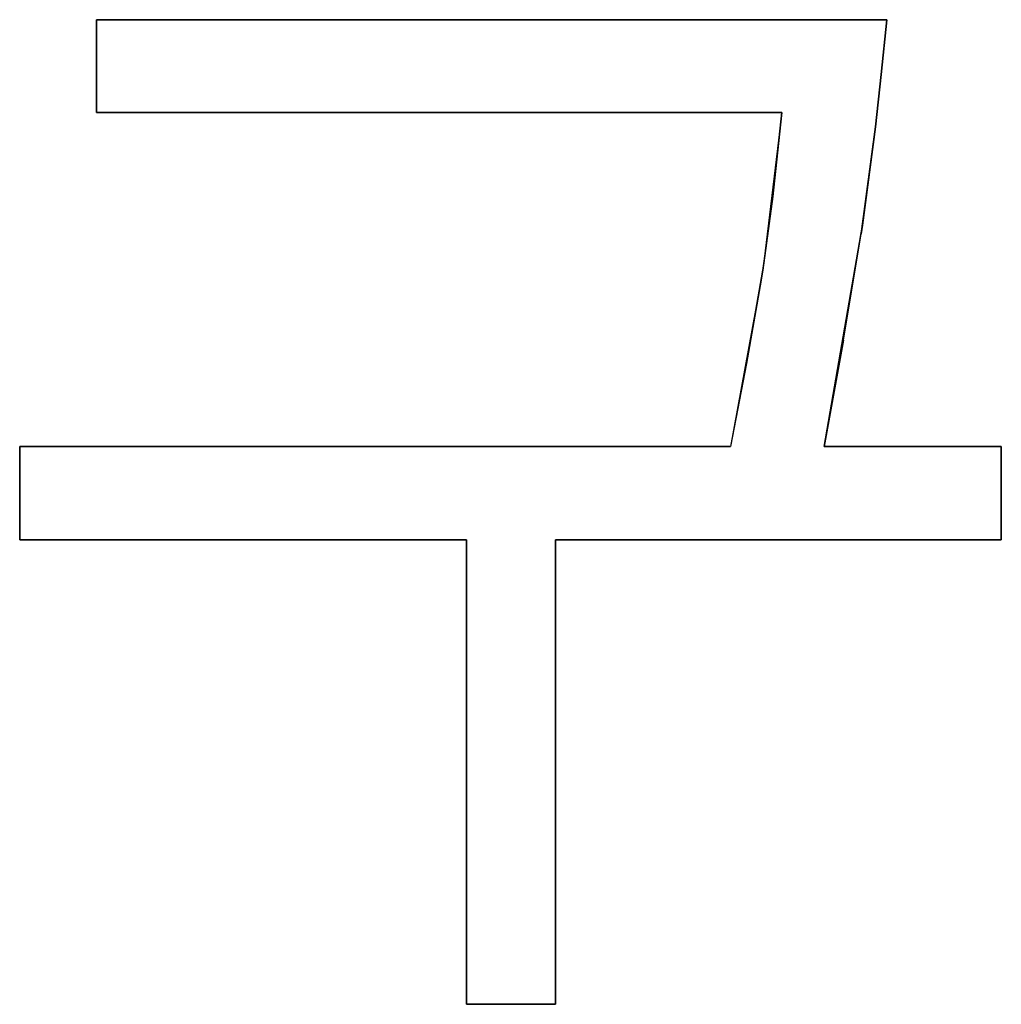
# Model space of a CAD drawing. Header units: inches. Extents: x 106 to 215, y -158 to -59.
# Tile 16 of 73: x 147 to 157, y -139 to -129. Entities that reach past the tile are written whole.
import ezdxf

# ---------------------------------------------------------------- set-up
doc = ezdxf.new("R2010")
doc.units = ezdxf.units.IN
doc.header["$MEASUREMENT"] = 0
doc.layers.add('_U+B808_U+C774_U+C5B4 1', color=7, linetype='Continuous')

# ---------------------------------------------------------------- blocks, each defined once
blk = doc.blocks.new('block 1161')
at = {"layer": '_U+B808_U+C774_U+C5B4 1', "color": 250, "lineweight": 25, "true_color": 0x333333}
for points in [[(147.126, -133.982), (151.72, -133.982)], [(147.126, -133.982), (147.126, -133.982)], [(151.72, -133.982), (147.126, -133.982)], [(147.126, -133.982), (147.126, -133.982)]]:
    blk.add_lwpolyline(points, dxfattribs=at)
blk = doc.blocks.new('block 1162')
at = {"layer": '_U+B808_U+C774_U+C5B4 1', "color": 250, "lineweight": 25, "true_color": 0x333333}
for points in [[(147.126, -133.982), (151.72, -133.982)], [(147.126, -133.982), (151.72, -133.982)], [(151.72, -133.982), (151.72, -133.982)], [(151.72, -133.982), (151.72, -133.982)]]:
    blk.add_lwpolyline(points, dxfattribs=at)
blk = doc.blocks.new('block 1163')
at = {"layer": '_U+B808_U+C774_U+C5B4 1', "color": 250, "lineweight": 25, "true_color": 0x333333}
for points in [[(151.72, -133.982), (151.72, -138.758)], [(151.72, -133.982), (151.72, -133.982)], [(151.72, -138.758), (151.72, -133.982)], [(151.72, -133.982), (151.72, -133.982)]]:
    blk.add_lwpolyline(points, dxfattribs=at)
blk = doc.blocks.new('block 1164')
at = {"layer": '_U+B808_U+C774_U+C5B4 1', "color": 250, "lineweight": 25, "true_color": 0x333333}
for points in [[(151.72, -133.982), (151.72, -138.758)], [(151.72, -133.982), (151.72, -138.758)], [(151.72, -138.758), (151.72, -138.758)], [(151.72, -138.758), (151.72, -138.758)]]:
    blk.add_lwpolyline(points, dxfattribs=at)
blk = doc.blocks.new('block 1165')
at = {"layer": '_U+B808_U+C774_U+C5B4 1', "color": 250, "lineweight": 25, "true_color": 0x333333}
for points in [[(151.72, -138.758), (152.634, -138.758)], [(151.72, -138.758), (151.72, -138.758)], [(152.634, -138.758), (151.72, -138.758)], [(151.72, -138.758), (151.72, -138.758)]]:
    blk.add_lwpolyline(points, dxfattribs=at)
blk = doc.blocks.new('block 1166')
at = {"layer": '_U+B808_U+C774_U+C5B4 1', "color": 250, "lineweight": 25, "true_color": 0x333333}
for points in [[(151.72, -138.758), (152.634, -138.758)], [(151.72, -138.758), (152.634, -138.758)], [(152.634, -138.758), (152.634, -138.758)], [(152.634, -138.758), (152.634, -138.758)]]:
    blk.add_lwpolyline(points, dxfattribs=at)
blk = doc.blocks.new('block 1167')
at = {"layer": '_U+B808_U+C774_U+C5B4 1', "color": 250, "lineweight": 25, "true_color": 0x333333}
for points in [[(152.634, -138.758), (152.634, -133.982)], [(152.634, -133.982), (152.634, -138.758)], [(152.634, -138.758), (152.634, -138.758)], [(152.634, -138.758), (152.634, -138.758)]]:
    blk.add_lwpolyline(points, dxfattribs=at)
blk = doc.blocks.new('block 1168')
at = {"layer": '_U+B808_U+C774_U+C5B4 1', "color": 250, "lineweight": 25, "true_color": 0x333333}
for points in [[(152.634, -138.758), (152.634, -133.982)], [(152.634, -138.758), (152.634, -133.982)], [(152.634, -133.982), (152.634, -133.982)], [(152.634, -133.982), (152.634, -133.982)]]:
    blk.add_lwpolyline(points, dxfattribs=at)
blk = doc.blocks.new('block 1169')
at = {"layer": '_U+B808_U+C774_U+C5B4 1', "color": 250, "lineweight": 25, "true_color": 0x333333}
for points in [[(152.634, -133.982), (157.216, -133.982)], [(152.634, -133.982), (152.634, -133.982)], [(157.216, -133.982), (152.634, -133.982)], [(152.634, -133.982), (152.634, -133.982)]]:
    blk.add_lwpolyline(points, dxfattribs=at)
blk = doc.blocks.new('block 1170')
at = {"layer": '_U+B808_U+C774_U+C5B4 1', "color": 250, "lineweight": 25, "true_color": 0x333333}
for points in [[(152.634, -133.982), (157.216, -133.982)], [(152.634, -133.982), (157.216, -133.982)], [(157.216, -133.982), (157.216, -133.982)], [(157.216, -133.982), (157.216, -133.982)]]:
    blk.add_lwpolyline(points, dxfattribs=at)
blk = doc.blocks.new('block 1171')
at = {"layer": '_U+B808_U+C774_U+C5B4 1', "color": 250, "lineweight": 25, "true_color": 0x333333}
for points in [[(157.216, -133.982), (157.216, -133.022)], [(157.216, -133.022), (157.216, -133.982)], [(157.216, -133.982), (157.216, -133.982)], [(157.216, -133.982), (157.216, -133.982)]]:
    blk.add_lwpolyline(points, dxfattribs=at)
blk = doc.blocks.new('block 1172')
at = {"layer": '_U+B808_U+C774_U+C5B4 1', "color": 250, "lineweight": 25, "true_color": 0x333333}
for points in [[(157.216, -133.982), (157.216, -133.022)], [(157.216, -133.982), (157.216, -133.022)], [(157.216, -133.022), (157.216, -133.022)], [(157.216, -133.022), (157.216, -133.022)]]:
    blk.add_lwpolyline(points, dxfattribs=at)
blk = doc.blocks.new('block 1173')
at = {"layer": '_U+B808_U+C774_U+C5B4 1', "color": 250, "lineweight": 25, "true_color": 0x333333}
for points in [[(157.216, -133.022), (155.394, -133.022)], [(155.394, -133.022), (157.216, -133.022)], [(157.216, -133.022), (157.216, -133.022)], [(157.216, -133.022), (157.216, -133.022)]]:
    blk.add_lwpolyline(points, dxfattribs=at)
blk = doc.blocks.new('block 1174')
at = {"layer": '_U+B808_U+C774_U+C5B4 1', "color": 250, "lineweight": 25, "true_color": 0x333333}
for points in [[(157.216, -133.022), (155.394, -133.022)], [(157.216, -133.022), (155.394, -133.022)], [(155.394, -133.022), (155.394, -133.022)], [(155.394, -133.022), (155.394, -133.022)]]:
    blk.add_lwpolyline(points, dxfattribs=at)
blk = doc.blocks.new('block 2222')
at = {"layer": '_U+B808_U+C774_U+C5B4 1', "color": 250, "lineweight": 25, "true_color": 0x333333}
for points in [[(155.394, -133.022), (155.594, -131.93)], [(155.394, -133.022), (155.594, -131.93)], [(155.594, -131.93), (155.594, -131.93)], [(155.394, -133.022), (155.394, -133.022)]]:
    blk.add_lwpolyline(points, dxfattribs=at)
blk = doc.blocks.new('block 2223')
at = {"layer": '_U+B808_U+C774_U+C5B4 1', "color": 250, "lineweight": 25, "true_color": 0x333333}
for points in [[(155.394, -133.022), (155.789, -130.746)], [(155.594, -131.93), (155.789, -130.746)], [(155.789, -130.746), (155.789, -130.746)], [(155.594, -131.93), (155.394, -133.022)]]:
    blk.add_lwpolyline(points, dxfattribs=at)
blk = doc.blocks.new('block 2224')
at = {"layer": '_U+B808_U+C774_U+C5B4 1', "color": 250, "lineweight": 25, "true_color": 0x333333}
for points in [[(155.594, -131.93), (155.789, -130.746)], [(155.789, -130.746), (155.776, -130.836)], [(155.594, -131.93), (155.776, -130.836)], [(155.776, -130.836), (155.776, -130.836)]]:
    blk.add_lwpolyline(points, dxfattribs=at)
blk = doc.blocks.new('block 2225')
at = {"layer": '_U+B808_U+C774_U+C5B4 1', "color": 250, "lineweight": 25, "true_color": 0x333333}
for points in [[(155.776, -130.836), (155.922, -129.736)], [(155.789, -130.746), (155.922, -129.736)], [(155.922, -129.736), (155.922, -129.736)], [(155.776, -130.836), (155.789, -130.746)]]:
    blk.add_lwpolyline(points, dxfattribs=at)
blk = doc.blocks.new('block 2226')
at = {"layer": '_U+B808_U+C774_U+C5B4 1', "color": 250, "lineweight": 25, "true_color": 0x333333}
for points in [[(155.789, -130.746), (155.925, -129.711)], [(155.922, -129.736), (155.789, -130.746)], [(155.922, -129.736), (155.925, -129.711)], [(155.925, -129.711), (155.925, -129.711)]]:
    blk.add_lwpolyline(points, dxfattribs=at)
blk = doc.blocks.new('block 2227')
at = {"layer": '_U+B808_U+C774_U+C5B4 1', "color": 250, "lineweight": 25, "true_color": 0x333333}
for points in [[(155.922, -129.736), (155.981, -129.197)], [(155.925, -129.711), (155.981, -129.197)], [(155.981, -129.197), (155.981, -129.197)], [(155.922, -129.736), (155.925, -129.711)]]:
    blk.add_lwpolyline(points, dxfattribs=at)
blk = doc.blocks.new('block 2228')
at = {"layer": '_U+B808_U+C774_U+C5B4 1', "color": 250, "lineweight": 25, "true_color": 0x333333}
for points in [[(156.038, -128.633), (155.981, -129.197)], [(156.038, -128.633), (155.981, -129.197)], [(156.038, -128.633), (156.038, -128.633)], [(155.981, -129.197), (155.981, -129.197)]]:
    blk.add_lwpolyline(points, dxfattribs=at)
blk = doc.blocks.new('block 2229')
at = {"layer": '_U+B808_U+C774_U+C5B4 1', "color": 250, "lineweight": 25, "true_color": 0x333333}
for points in [[(156.038, -128.633), (155.922, -129.736)], [(155.981, -129.197), (156.038, -128.633)], [(155.981, -129.197), (155.922, -129.736)], [(155.922, -129.736), (155.922, -129.736)]]:
    blk.add_lwpolyline(points, dxfattribs=at)
blk = doc.blocks.new('block 2230')
at = {"layer": '_U+B808_U+C774_U+C5B4 1', "color": 250, "lineweight": 25, "true_color": 0x333333}
for points in [[(156.038, -128.633), (147.917, -128.633)], [(147.917, -128.633), (156.038, -128.633)], [(156.038, -128.633), (156.038, -128.633)], [(156.038, -128.633), (156.038, -128.633)]]:
    blk.add_lwpolyline(points, dxfattribs=at)
blk = doc.blocks.new('block 2231')
at = {"layer": '_U+B808_U+C774_U+C5B4 1', "color": 250, "lineweight": 25, "true_color": 0x333333}
for points in [[(156.038, -128.633), (147.917, -128.633)], [(156.038, -128.633), (147.917, -128.633)], [(147.917, -128.633), (147.917, -128.633)], [(147.917, -128.633), (147.917, -128.633)]]:
    blk.add_lwpolyline(points, dxfattribs=at)
blk = doc.blocks.new('block 2232')
at = {"layer": '_U+B808_U+C774_U+C5B4 1', "color": 250, "lineweight": 25, "true_color": 0x333333}
for points in [[(147.917, -128.633), (147.917, -129.588)], [(147.917, -128.633), (147.917, -128.633)], [(147.917, -129.588), (147.917, -128.633)], [(147.917, -128.633), (147.917, -128.633)]]:
    blk.add_lwpolyline(points, dxfattribs=at)
blk = doc.blocks.new('block 2233')
at = {"layer": '_U+B808_U+C774_U+C5B4 1', "color": 250, "lineweight": 25, "true_color": 0x333333}
for points in [[(147.917, -128.633), (147.917, -129.588)], [(147.917, -128.633), (147.917, -129.588)], [(147.917, -129.588), (147.917, -129.588)], [(147.917, -129.588), (147.917, -129.588)]]:
    blk.add_lwpolyline(points, dxfattribs=at)
blk = doc.blocks.new('block 2234')
at = {"layer": '_U+B808_U+C774_U+C5B4 1', "color": 250, "lineweight": 25, "true_color": 0x333333}
for points in [[(147.917, -129.588), (154.96, -129.588)], [(147.917, -129.588), (147.917, -129.588)], [(154.96, -129.588), (147.917, -129.588)], [(147.917, -129.588), (147.917, -129.588)]]:
    blk.add_lwpolyline(points, dxfattribs=at)
blk = doc.blocks.new('block 2235')
at = {"layer": '_U+B808_U+C774_U+C5B4 1', "color": 250, "lineweight": 25, "true_color": 0x333333}
for points in [[(147.917, -129.588), (154.96, -129.588)], [(147.917, -129.588), (154.96, -129.588)], [(154.96, -129.588), (154.96, -129.588)], [(154.96, -129.588), (154.96, -129.588)]]:
    blk.add_lwpolyline(points, dxfattribs=at)
blk = doc.blocks.new('block 2236')
at = {"layer": '_U+B808_U+C774_U+C5B4 1', "color": 250, "lineweight": 25, "true_color": 0x333333}
for points in [[(154.96, -129.588), (154.868, -130.452)], [(154.96, -129.588), (154.868, -130.452)], [(154.96, -129.588), (154.96, -129.588)], [(154.868, -130.452), (154.868, -130.452)]]:
    blk.add_lwpolyline(points, dxfattribs=at)
blk = doc.blocks.new('block 2237')
at = {"layer": '_U+B808_U+C774_U+C5B4 1', "color": 250, "lineweight": 25, "true_color": 0x333333}
for points in [[(154.96, -129.588), (154.765, -131.21)], [(154.868, -130.452), (154.96, -129.588)], [(154.868, -130.452), (154.765, -131.21)], [(154.765, -131.21), (154.765, -131.21)]]:
    blk.add_lwpolyline(points, dxfattribs=at)
blk = doc.blocks.new('block 2238')
at = {"layer": '_U+B808_U+C774_U+C5B4 1', "color": 250, "lineweight": 25, "true_color": 0x333333}
for points in [[(154.868, -130.452), (154.749, -131.312)], [(154.868, -130.452), (154.765, -131.21)], [(154.765, -131.21), (154.749, -131.312)], [(154.749, -131.312), (154.749, -131.312)]]:
    blk.add_lwpolyline(points, dxfattribs=at)
blk = doc.blocks.new('block 2239')
at = {"layer": '_U+B808_U+C774_U+C5B4 1', "color": 250, "lineweight": 25, "true_color": 0x333333}
for points in [[(154.765, -131.21), (154.598, -132.168)], [(154.749, -131.312), (154.765, -131.21)], [(154.749, -131.312), (154.598, -132.168)], [(154.598, -132.168), (154.598, -132.168)]]:
    blk.add_lwpolyline(points, dxfattribs=at)
blk = doc.blocks.new('block 2240')
at = {"layer": '_U+B808_U+C774_U+C5B4 1', "color": 250, "lineweight": 25, "true_color": 0x333333}
for points in [[(154.765, -131.21), (154.433, -133.022)], [(154.598, -132.168), (154.765, -131.21)], [(154.598, -132.168), (154.433, -133.022)], [(154.433, -133.022), (154.433, -133.022)]]:
    blk.add_lwpolyline(points, dxfattribs=at)
blk = doc.blocks.new('block 2241')
at = {"layer": '_U+B808_U+C774_U+C5B4 1', "color": 250, "lineweight": 25, "true_color": 0x333333}
for points in [[(154.598, -132.168), (154.433, -133.022)], [(154.598, -132.168), (154.433, -133.022)], [(154.433, -133.022), (154.433, -133.022)], [(154.433, -133.022), (154.433, -133.022)]]:
    blk.add_lwpolyline(points, dxfattribs=at)
blk = doc.blocks.new('block 2242')
at = {"layer": '_U+B808_U+C774_U+C5B4 1', "color": 250, "lineweight": 25, "true_color": 0x333333}
for points in [[(154.433, -133.022), (147.126, -133.022)], [(147.126, -133.022), (154.433, -133.022)], [(154.433, -133.022), (154.433, -133.022)], [(154.433, -133.022), (154.433, -133.022)]]:
    blk.add_lwpolyline(points, dxfattribs=at)
blk = doc.blocks.new('block 2243')
at = {"layer": '_U+B808_U+C774_U+C5B4 1', "color": 250, "lineweight": 25, "true_color": 0x333333}
for points in [[(154.433, -133.022), (147.126, -133.022)], [(154.433, -133.022), (147.126, -133.022)], [(147.126, -133.022), (147.126, -133.022)], [(147.126, -133.022), (147.126, -133.022)]]:
    blk.add_lwpolyline(points, dxfattribs=at)
blk = doc.blocks.new('block 2244')
at = {"layer": '_U+B808_U+C774_U+C5B4 1', "color": 250, "lineweight": 25, "true_color": 0x333333}
for points in [[(147.126, -133.022), (147.126, -133.982)], [(147.126, -133.022), (147.126, -133.022)], [(147.126, -133.982), (147.126, -133.022)], [(147.126, -133.022), (147.126, -133.022)]]:
    blk.add_lwpolyline(points, dxfattribs=at)
blk = doc.blocks.new('block 2245')
at = {"layer": '_U+B808_U+C774_U+C5B4 1', "color": 250, "lineweight": 25, "true_color": 0x333333}
for points in [[(147.126, -133.022), (147.126, -133.982)], [(147.126, -133.022), (147.126, -133.982)], [(147.126, -133.982), (147.126, -133.982)], [(147.126, -133.982), (147.126, -133.982)]]:
    blk.add_lwpolyline(points, dxfattribs=at)
blk = doc.blocks.new('block 2')
at = {"layer": '_U+B808_U+C774_U+C5B4 1'}
for name in ['block 2230', 'block 2231', 'block 2232', 'block 2233', 'block 2229', 'block 2228', 'block 2227', 'block 2234', 'block 2235', 'block 2237', 'block 2236', 'block 2225', 'block 2226', 'block 2238', 'block 2223', 'block 2224', 'block 2240', 'block 2239', 'block 2222', 'block 2241', 'block 2242', 'block 2243', 'block 2244', 'block 2245', 'block 1173', 'block 1174', 'block 1171', 'block 1172', 'block 1161', 'block 1162', 'block 1163', 'block 1164', 'block 1167', 'block 1168', 'block 1169', 'block 1170', 'block 1165', 'block 1166']:
    blk.add_blockref(name, (0, 0), dxfattribs=at)

msp = doc.modelspace()

# ---------------------------------------------------------------- block references
at = {"layer": '_U+B808_U+C774_U+C5B4 1'}
msp.add_blockref('block 2', (0, 0), dxfattribs=at)

doc.saveas('drawing.dxf')
